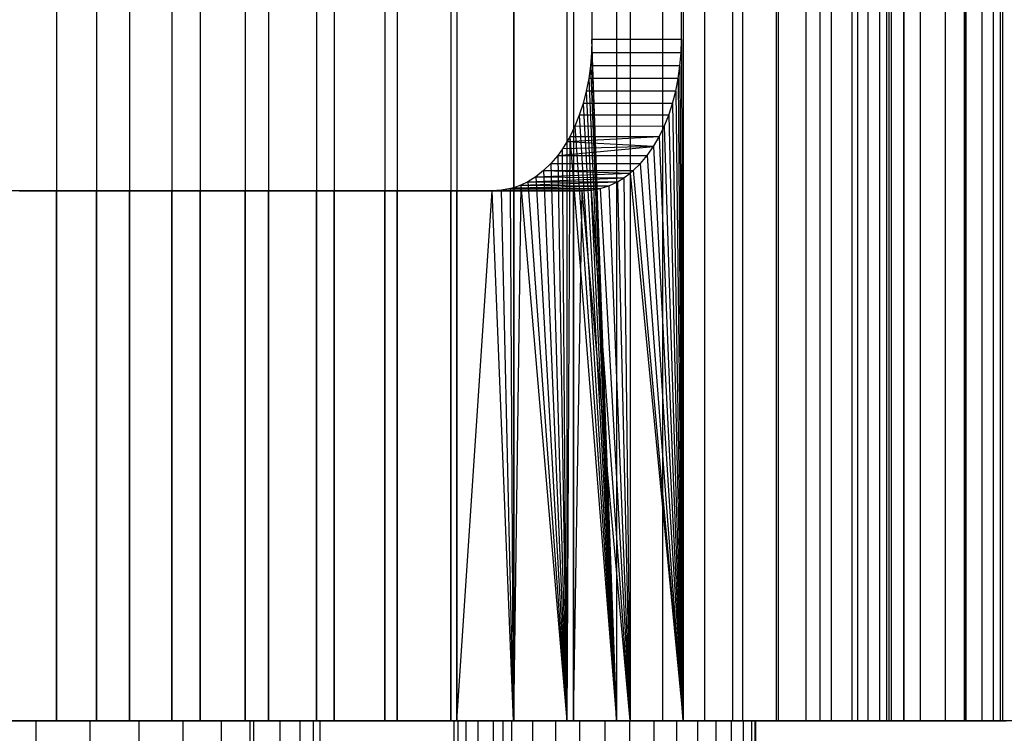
# Model space of a CAD drawing. Extents: x -125 to 125, y -143 to 0.
# Tile 235 of 241: x 7 to 20, y -19 to -10. Entities that reach past the tile are written whole.
import ezdxf

# ---------------------------------------------------------------- set-up
doc = ezdxf.new("R2010")
doc.units = 0
doc.header["$LTSCALE"] = 25.4
doc.layers.get('0').update_dxf_attribs({"linetype": 'CONTINUOUS'})

# ---------------------------------------------------------------- blocks, each defined once
blk = doc.blocks.new('NL2500026672_STL')
at = {"color": 0}
for p, q in [((14.578, 0, -11.39), (14.578, -10, -11.39)), ((14.578, 0, -11.39), (14.578, -10, -11.39)), ((14.904, 0, -10.96), (14.904, -19, -10.96)), ((14.904, 0, -10.96), (14.904, -19, -10.96)), ((15.511, 0, -10.083), (15.511, -19, -10.083)), ((15.511, 0, -10.083), (15.511, -19, -10.083)), ((15.76, -10, -12.313), (15.76, 0, -12.313)), ((15.76, -10, -12.313), (15.76, 0, -12.313)), ((15.783, 0, -12.284), (15.783, -19, -12.284)), ((15.783, 0, -12.284), (15.783, -19, -12.284)), ((16.066, 0, -9.173), (16.066, -19, -9.173)), ((16.066, 0, -9.173), (16.066, -19, -9.173)), ((16.436, 0, -11.396), (16.436, -19, -11.396)), ((16.436, 0, -11.396), (16.436, -19, -11.396)), ((16.568, 0, -8.232), (16.568, -19, -8.232)), ((16.568, 0, -8.232), (16.568, -19, -8.232)), ((17.014, 0, -7.264), (17.014, -19, -7.264)), ((17.014, 0, -7.264), (17.014, -19, -7.264)), ((17.038, 0, -10.473), (17.038, -19, -10.473)), ((17.038, 0, -10.473), (17.038, -19, -10.473)), ((17.404, 0, -6.272), (17.404, -19, -6.272)), ((17.404, 0, -6.272), (17.404, -19, -6.272)), ((17.589, 0, -9.519), (17.589, -19, -9.519)), ((17.589, 0, -9.519), (17.589, -19, -9.519)), ((17.737, 0, -5.259), (17.737, -19, -5.259)), ((17.737, 0, -5.259), (17.737, -19, -5.259)), ((18.01, 0, -4.228), (18.01, -19, -4.228)), ((18.01, 0, -4.228), (18.01, -19, -4.228)), ((18.087, 0, -8.536), (18.087, -19, -8.536)), ((18.087, 0, -8.536), (18.087, -19, -8.536)), ((18.224, 0, -3.183), (18.224, -19, -3.183)), ((18.224, 0, -3.183), (18.224, -19, -3.183)), ((18.377, 0, -2.128), (18.377, -19, -2.128)), ((18.377, 0, -2.128), (18.377, -19, -2.128)), ((18.469, 0, -1.066), (18.469, -19, -1.066)), ((18.469, 0, -1.066), (18.469, -19, -1.066)), ((18.53, 0, -7.526), (18.53, -19, -7.526)), ((18.53, 0, -7.526), (18.53, -19, -7.526)), ((18.916, 0, -6.494), (18.916, -19, -6.494)), ((18.916, 0, -6.494), (18.916, -19, -6.494)), ((19.245, 0, -5.442), (19.245, -19, -5.442)), ((19.245, 0, -5.442), (19.245, -19, -5.442)), ((19.516, 0, -4.374), (19.516, -19, -4.374)), ((19.516, 0, -4.374), (19.516, -19, -4.374)), ((19.727, 0, -3.292), (19.727, -19, -3.292)), ((19.727, 0, -3.292), (19.727, -19, -3.292)), ((19.879, 0, -2.2), (19.879, -19, -2.2)), ((19.879, 0, -2.2), (19.879, -19, -2.2)), ((19.97, 0, -1.102), (19.97, -19, -1.102)), ((19.97, 0, -1.102), (19.97, -19, -1.102)), ((7.508, 0, 16.908), (7.508, -19, 16.908)), ((7.508, 0, 16.908), (7.508, -19, 16.908)), ((8.034, 0, 18.315), (8.034, -19, 18.315)), ((8.034, 0, 18.315), (8.034, -19, 18.315)), ((8.47, 0, 16.447), (8.47, -19, 16.447)), ((8.47, 0, 16.447), (8.47, -19, 16.447)), ((9.031, 0, 17.845), (9.031, -19, 17.845)), ((9.031, 0, 17.845), (9.031, -19, 17.845)), ((9.403, 0, 15.932), (9.403, -19, 15.932)), ((9.403, 0, 15.932), (9.403, -19, 15.932)), ((10, 0, 17.321), (10, -19, 17.321)), ((10, 0, 17.321), (10, -19, 17.321)), ((10.306, 0, 15.364), (10.306, -19, 15.364)), ((10.306, 0, 15.364), (10.306, -19, 15.364)), ((10.939, 0, 16.743), (10.939, -19, 16.743)), ((10.939, 0, 16.743), (10.939, -19, 16.743)), ((11.174, 0, 14.744), (11.174, -19, 14.744)), ((11.174, 0, 14.744), (11.174, -19, 14.744)), ((11.845, 0, 16.115), (11.845, -19, 16.115)), ((11.845, 0, 16.115), (11.845, -19, 16.115)), ((12.005, 0, 14.076), (12.005, -19, 14.076)), ((12.005, 0, 14.076), (12.005, -19, 14.076)), ((12.714, 0, 15.438), (12.714, -19, 15.438)), ((12.714, 0, 15.438), (12.714, -19, 15.438)), ((12.796, 0, 13.361), (12.796, -19, 13.361)), ((12.796, 0, 13.361), (12.796, -19, 13.361)), ((13.544, 0, 12.602), (13.544, -19, 12.602)), ((13.544, 0, 12.602), (13.544, -19, 12.602)), ((13.546, 0, 14.714), (13.546, -19, 14.714)), ((13.546, 0, 14.714), (13.546, -19, 14.714)), ((14.248, 0, 11.801), (14.248, -19, 11.801)), ((14.248, 0, 11.801), (14.248, -19, 11.801)), ((14.336, 0, 13.946), (14.336, -19, 13.946)), ((14.336, 0, 13.946), (14.336, -19, 13.946)), ((14.904, 0, 10.96), (14.904, -19, 10.96)), ((14.904, 0, 10.96), (14.904, -19, 10.96)), ((15.082, 0, 13.135), (15.082, -19, 13.135)), ((15.082, 0, 13.135), (15.082, -19, 13.135)), ((15.511, 0, 10.083), (15.511, -19, 10.083)), ((15.511, 0, 10.083), (15.511, -19, 10.083)), ((15.783, 0, 12.284), (15.783, -19, 12.284)), ((15.783, 0, 12.284), (15.783, -19, 12.284)), ((16.066, 0, 9.173), (16.066, -19, 9.173)), ((16.066, 0, 9.173), (16.066, -19, 9.173)), ((16.436, 0, 11.396), (16.436, -19, 11.396)), ((16.436, 0, 11.396), (16.436, -19, 11.396)), ((16.568, 0, 8.232), (16.568, -19, 8.232)), ((16.568, 0, 8.232), (16.568, -19, 8.232)), ((17.014, 0, 7.264), (17.014, -19, 7.264)), ((17.014, 0, 7.264), (17.014, -19, 7.264)), ((17.038, 0, 10.473), (17.038, -19, 10.473)), ((17.038, 0, 10.473), (17.038, -19, 10.473)), ((17.404, 0, 6.272), (17.404, -19, 6.272)), ((17.404, 0, 6.272), (17.404, -19, 6.272)), ((17.589, 0, 9.519), (17.589, -19, 9.519)), ((17.589, 0, 9.519), (17.589, -19, 9.519)), ((17.737, 0, 5.259), (17.737, -19, 5.259)), ((17.737, 0, 5.259), (17.737, -19, 5.259)), ((18.01, 0, 4.228), (18.01, -19, 4.228)), ((18.01, 0, 4.228), (18.01, -19, 4.228)), ((18.087, 0, 8.536), (18.087, -19, 8.536)), ((18.087, 0, 8.536), (18.087, -19, 8.536)), ((18.224, 0, 3.183), (18.224, -19, 3.183)), ((18.224, 0, 3.183), (18.224, -19, 3.183)), ((18.377, 0, 2.128), (18.377, -19, 2.128)), ((18.377, 0, 2.128), (18.377, -19, 2.128)), ((18.469, 0, 1.066), (18.469, -19, 1.066)), ((18.469, 0, 1.066), (18.469, -19, 1.066)), ((18.5, 0), (18.5, -19)), ((18.5, 0), (18.5, -19)), ((18.53, 0, 7.526), (18.53, -19, 7.526)), ((18.53, 0, 7.526), (18.53, -19, 7.526)), ((18.916, 0, 6.494), (18.916, -19, 6.494)), ((18.916, 0, 6.494), (18.916, -19, 6.494)), ((19.245, 0, 5.442), (19.245, -19, 5.442)), ((19.245, 0, 5.442), (19.245, -19, 5.442)), ((19.516, 0, 4.374), (19.516, -19, 4.374)), ((19.516, 0, 4.374), (19.516, -19, 4.374)), ((19.727, 0, 3.292), (19.727, -19, 3.292)), ((19.727, 0, 3.292), (19.727, -19, 3.292)), ((19.879, 0, 2.2), (19.879, -19, 2.2)), ((19.879, 0, 2.2), (19.879, -19, 2.2)), ((19.97, 0, 1.102), (19.97, -19, 1.102)), ((19.97, 0, 1.102), (19.97, -19, 1.102)), ((20, 0), (20, -19)), ((20, 0), (20, -19)), ((18.7, -1.8, -78.2), (18.7, -19, -78.2)), ((18.7, -19, -7.093), (18.7, -1.8, -7.093)), ((18.7, -1.8, -78.2), (18.7, -19, -78.2)), ((18.7, -19, -7.093), (18.7, -1.8, -7.093)), ((19.5, -19, -78.2), (19.5, -1.8, -78.2)), ((19.5, -1.8, -7.093), (19.5, -19, -7.093)), ((19.5, -19, -78.2), (19.5, -1.8, -78.2)), ((19.5, -1.8, -7.093), (19.5, -19, -7.093)), ((18.7, -19, -78.2), (18.7, -2.1, -78.2)), ((18.7, -2.1, -77.2), (18.7, -19, -77.2)), ((18.7, -19, -78.2), (18.7, -2.1, -78.2)), ((18.7, -2.1, -77.2), (18.7, -19, -77.2)), ((14.578, -10, -11.39), (14.573, -10.175, -11.396)), ((14.578, -10, -11.39), (14.573, -10.175, -11.396)), ((14.904, -19, -10.96), (14.578, -10, -11.39)), ((14.904, -19, -10.96), (14.578, -10, -11.39)), ((15.76, -10, -12.313), (14.578, -10, -11.39)), ((15.76, -10, -12.313), (14.578, -10, -11.39)), ((15.756, -10.175, -12.319), (15.76, -10, -12.313)), ((15.756, -10.175, -12.319), (15.76, -10, -12.313)), ((15.76, -10, -12.313), (15.783, -19, -12.284)), ((15.76, -10, -12.313), (15.783, -19, -12.284)), ((14.573, -10.175, -11.396), (14.559, -10.347, -11.414)), ((14.573, -10.175, -11.396), (14.559, -10.347, -11.414)), ((14.573, -10.175, -11.396), (14.904, -19, -10.96)), ((14.573, -10.175, -11.396), (14.904, -19, -10.96)), ((15.756, -10.175, -12.319), (14.573, -10.175, -11.396)), ((15.756, -10.175, -12.319), (14.573, -10.175, -11.396)), ((15.741, -10.347, -12.337), (15.756, -10.175, -12.319)), ((15.741, -10.347, -12.337), (15.756, -10.175, -12.319)), ((14.559, -10.347, -11.414), (14.536, -10.517, -11.443)), ((14.559, -10.347, -11.414), (14.536, -10.517, -11.443)), ((14.559, -10.347, -11.414), (14.904, -19, -10.96)), ((14.559, -10.347, -11.414), (14.904, -19, -10.96)), ((15.741, -10.347, -12.337), (14.559, -10.347, -11.414)), ((15.741, -10.347, -12.337), (14.559, -10.347, -11.414)), ((15.718, -10.518, -12.367), (15.741, -10.347, -12.337)), ((15.718, -10.518, -12.367), (15.741, -10.347, -12.337)), ((15.741, -10.347, -12.337), (15.783, -19, -12.284)), ((15.741, -10.347, -12.337), (15.783, -19, -12.284)), ((14.536, -10.517, -11.443), (14.504, -10.684, -11.485)), ((14.536, -10.517, -11.443), (14.504, -10.684, -11.485)), ((14.536, -10.517, -11.443), (14.904, -19, -10.96)), ((14.536, -10.517, -11.443), (14.904, -19, -10.96)), ((15.718, -10.518, -12.367), (14.536, -10.517, -11.443)), ((15.718, -10.518, -12.367), (14.536, -10.517, -11.443)), ((15.686, -10.684, -12.408), (15.718, -10.518, -12.367)), ((15.686, -10.684, -12.408), (15.718, -10.518, -12.367)), ((15.718, -10.518, -12.367), (15.783, -19, -12.284)), ((15.718, -10.518, -12.367), (15.783, -19, -12.284)), ((14.504, -10.684, -11.485), (14.462, -10.846, -11.537)), ((14.504, -10.684, -11.485), (14.462, -10.846, -11.537)), ((14.504, -10.684, -11.485), (14.904, -19, -10.96)), ((14.504, -10.684, -11.485), (14.904, -19, -10.96)), ((15.686, -10.684, -12.408), (14.504, -10.684, -11.485)), ((15.686, -10.684, -12.408), (14.504, -10.684, -11.485)), ((15.644, -10.845, -12.46), (15.686, -10.684, -12.408)), ((15.644, -10.845, -12.46), (15.686, -10.684, -12.408)), ((15.686, -10.684, -12.408), (15.783, -19, -12.284)), ((15.686, -10.684, -12.408), (15.783, -19, -12.284)), ((14.462, -10.846, -11.537), (14.412, -11, -11.6)), ((14.462, -10.846, -11.537), (14.412, -11, -11.6)), ((15.644, -10.845, -12.46), (14.462, -10.846, -11.537)), ((15.644, -10.845, -12.46), (14.462, -10.846, -11.537)), ((14.462, -10.846, -11.537), (14.904, -19, -10.96)), ((14.462, -10.846, -11.537), (14.904, -19, -10.96)), ((15.594, -11, -12.523), (15.644, -10.845, -12.46)), ((15.594, -11, -12.523), (15.644, -10.845, -12.46)), ((15.644, -10.845, -12.46), (15.783, -19, -12.284)), ((15.644, -10.845, -12.46), (15.783, -19, -12.284)), ((14.412, -11, -11.6), (14.353, -11.147, -11.672)), ((14.412, -11, -11.6), (14.353, -11.147, -11.672)), ((14.412, -11, -11.6), (14.904, -19, -10.96)), ((14.412, -11, -11.6), (14.904, -19, -10.96)), ((15.594, -11, -12.523), (14.412, -11, -11.6)), ((15.594, -11, -12.523), (14.412, -11, -11.6)), ((15.535, -11.148, -12.597), (15.594, -11, -12.523)), ((15.535, -11.148, -12.597), (15.594, -11, -12.523)), ((15.594, -11, -12.523), (15.783, -19, -12.284)), ((15.594, -11, -12.523), (15.783, -19, -12.284)), ((14.353, -11.147, -11.672), (14.285, -11.286, -11.755)), ((14.353, -11.147, -11.672), (14.285, -11.286, -11.755)), ((14.353, -11.147, -11.672), (14.904, -19, -10.96)), ((14.353, -11.147, -11.672), (14.904, -19, -10.96)), ((15.535, -11.148, -12.597), (14.353, -11.147, -11.672)), ((15.535, -11.148, -12.597), (14.353, -11.147, -11.672)), ((15.468, -11.286, -12.679), (15.535, -11.148, -12.597)), ((15.468, -11.286, -12.679), (15.535, -11.148, -12.597)), ((15.535, -11.148, -12.597), (15.783, -19, -12.284)), ((15.535, -11.148, -12.597), (15.783, -19, -12.284)), ((14.285, -11.286, -11.755), (14.248, -19, -11.801)), ((14.285, -11.286, -11.755), (14.248, -19, -11.801)), ((14.285, -11.286, -11.755), (14.248, -11.353, -11.801)), ((15.468, -11.286, -12.679), (14.248, -11.353, -11.801)), ((14.285, -11.286, -11.755), (14.248, -11.353, -11.801)), ((15.468, -11.286, -12.679), (14.248, -11.353, -11.801)), ((14.285, -11.286, -11.755), (14.904, -19, -10.96)), ((14.285, -11.286, -11.755), (14.904, -19, -10.96)), ((15.468, -11.286, -12.679), (14.285, -11.286, -11.755)), ((15.468, -11.286, -12.679), (14.285, -11.286, -11.755)), ((15.393, -11.414, -12.769), (15.468, -11.286, -12.679)), ((15.393, -11.414, -12.769), (15.468, -11.286, -12.679)), ((15.468, -11.286, -12.679), (15.783, -19, -12.284)), ((15.468, -11.286, -12.679), (15.783, -19, -12.284)), ((14.127, -11.532, -11.944), (15.393, -11.414, -12.769)), ((14.127, -11.532, -11.944), (15.393, -11.414, -12.769)), ((14.248, -11.353, -11.801), (14.19, -11.446, -11.87)), ((14.248, -11.353, -11.801), (14.19, -11.446, -11.87)), ((15.393, -11.414, -12.769), (14.19, -11.446, -11.87)), ((15.393, -11.414, -12.769), (14.19, -11.446, -11.87)), ((14.248, -11.353, -11.801), (14.248, -19, -11.801)), ((14.248, -11.353, -11.801), (14.248, -19, -11.801)), ((15.393, -11.414, -12.769), (14.248, -11.353, -11.801)), ((15.393, -11.414, -12.769), (14.248, -11.353, -11.801)), ((15.31, -11.532, -12.868), (15.393, -11.414, -12.769)), ((15.31, -11.532, -12.868), (15.393, -11.414, -12.769)), ((15.393, -11.414, -12.769), (15.783, -19, -12.284)), ((15.393, -11.414, -12.769), (15.783, -19, -12.284)), ((14.127, -11.532, -11.944), (14.038, -11.638, -12.049)), ((14.127, -11.532, -11.944), (14.038, -11.638, -12.049)), ((14.19, -11.446, -11.87), (14.127, -11.532, -11.944)), ((14.19, -11.446, -11.87), (14.127, -11.532, -11.944)), ((14.127, -11.532, -11.944), (14.248, -19, -11.801)), ((14.127, -11.532, -11.944), (14.248, -19, -11.801)), ((14.127, -11.532, -11.944), (15.31, -11.532, -12.868)), ((14.127, -11.532, -11.944), (15.31, -11.532, -12.868)), ((14.248, -19, -11.801), (14.19, -11.446, -11.87)), ((14.248, -19, -11.801), (14.19, -11.446, -11.87)), ((15.22, -11.639, -12.975), (15.31, -11.532, -12.868)), ((15.22, -11.639, -12.975), (15.31, -11.532, -12.868)), ((15.31, -11.532, -12.868), (15.783, -19, -12.284)), ((15.31, -11.532, -12.868), (15.783, -19, -12.284)), ((14.038, -11.638, -12.049), (13.941, -11.732, -12.161)), ((14.038, -11.638, -12.049), (13.941, -11.732, -12.161)), ((14.038, -11.638, -12.049), (14.248, -19, -11.801)), ((14.038, -11.638, -12.049), (14.248, -19, -11.801)), ((14.038, -11.638, -12.049), (15.22, -11.639, -12.975)), ((14.038, -11.638, -12.049), (15.22, -11.639, -12.975)), ((15.125, -11.732, -13.086), (15.22, -11.639, -12.975)), ((15.125, -11.732, -13.086), (15.22, -11.639, -12.975)), ((15.783, -19, -12.284), (15.22, -11.639, -12.975)), ((15.783, -19, -12.284), (15.22, -11.639, -12.975)), ((13.839, -11.813, -12.278), (13.731, -11.879, -12.398)), ((13.839, -11.813, -12.278), (13.731, -11.879, -12.398)), ((13.731, -11.879, -12.398), (15.001, -11.828, -13.228)), ((13.731, -11.879, -12.398), (15.001, -11.828, -13.228)), ((13.941, -11.732, -12.161), (13.839, -11.813, -12.278)), ((13.941, -11.732, -12.161), (13.839, -11.813, -12.278)), ((13.839, -11.813, -12.278), (15.083, -11.767, -13.134)), ((13.839, -11.813, -12.278), (15.083, -11.767, -13.134)), ((13.839, -11.813, -12.278), (14.248, -19, -11.801)), ((13.839, -11.813, -12.278), (14.248, -19, -11.801)), ((13.839, -11.813, -12.278), (15.001, -11.828, -13.228)), ((13.839, -11.813, -12.278), (15.001, -11.828, -13.228)), ((13.941, -11.732, -12.161), (14.248, -19, -11.801)), ((13.941, -11.732, -12.161), (14.248, -19, -11.801)), ((13.941, -11.732, -12.161), (15.083, -11.767, -13.134)), ((13.941, -11.732, -12.161), (15.083, -11.767, -13.134)), ((13.941, -11.732, -12.161), (15.125, -11.732, -13.086)), ((13.941, -11.732, -12.161), (15.125, -11.732, -13.086)), ((14.916, -11.879, -13.324), (15.001, -11.828, -13.228)), ((14.916, -11.879, -13.324), (15.001, -11.828, -13.228)), ((15.001, -11.828, -13.228), (15.083, -11.767, -13.134)), ((15.001, -11.828, -13.228), (15.083, -11.767, -13.134)), ((15.001, -11.828, -13.228), (15.082, -19, -13.135)), ((15.001, -11.828, -13.228), (15.082, -19, -13.135)), ((15.083, -11.767, -13.134), (15.082, -19, -13.135)), ((15.083, -11.767, -13.134), (15.082, -19, -13.135)), ((15.083, -11.767, -13.134), (15.125, -11.732, -13.086)), ((15.083, -11.767, -13.134), (15.125, -11.732, -13.086)), ((15.083, -11.767, -13.134), (15.783, -19, -12.284)), ((15.083, -11.767, -13.134), (15.783, -19, -12.284)), ((15.125, -11.732, -13.086), (15.783, -19, -12.284)), ((15.125, -11.732, -13.086), (15.783, -19, -12.284)), ((13.545, -11.958, -12.601), (13.502, -11.97, -12.647)), ((13.545, -11.958, -12.601), (13.502, -11.97, -12.647)), ((13.639, -11.923, -12.499), (13.544, -19, -12.602)), ((13.639, -11.923, -12.499), (13.544, -19, -12.602)), ((13.545, -11.958, -12.601), (13.544, -19, -12.602)), ((13.545, -11.958, -12.601), (13.544, -19, -12.602)), ((13.639, -11.923, -12.499), (13.545, -11.958, -12.601)), ((13.639, -11.923, -12.499), (13.545, -11.958, -12.601)), ((13.545, -11.958, -12.601), (14.804, -11.932, -13.448)), ((13.545, -11.958, -12.601), (14.804, -11.932, -13.448)), ((13.545, -11.958, -12.601), (14.689, -11.97, -13.573)), ((13.545, -11.958, -12.601), (14.689, -11.97, -13.573)), ((13.731, -11.879, -12.398), (13.639, -11.923, -12.499)), ((13.639, -11.923, -12.499), (14.916, -11.879, -13.324)), ((13.639, -11.923, -12.499), (14.916, -11.879, -13.324)), ((13.731, -11.879, -12.398), (13.639, -11.923, -12.499)), ((13.639, -11.923, -12.499), (14.248, -19, -11.801)), ((13.639, -11.923, -12.499), (14.248, -19, -11.801)), ((13.639, -11.923, -12.499), (14.804, -11.932, -13.448)), ((13.639, -11.923, -12.499), (14.804, -11.932, -13.448)), ((13.731, -11.879, -12.398), (14.248, -19, -11.801)), ((13.731, -11.879, -12.398), (14.248, -19, -11.801)), ((13.731, -11.879, -12.398), (14.916, -11.879, -13.324)), ((13.731, -11.879, -12.398), (14.916, -11.879, -13.324)), ((14.689, -11.97, -13.573), (14.804, -11.932, -13.448)), ((14.689, -11.97, -13.573), (14.804, -11.932, -13.448)), ((14.804, -11.932, -13.448), (14.916, -11.879, -13.324)), ((14.804, -11.932, -13.448), (14.916, -11.879, -13.324)), ((14.804, -11.932, -13.448), (15.082, -19, -13.135)), ((14.804, -11.932, -13.448), (15.082, -19, -13.135)), ((14.916, -11.879, -13.324), (15.082, -19, -13.135)), ((14.916, -11.879, -13.324), (15.082, -19, -13.135)), ((7.508, -12, -16.908), (6.522, -12, -17.312)), ((7.508, -12, -16.908), (6.522, -12, -17.312)), ((7.013, -12, -18.73), (8.034, -12, -18.315)), ((7.013, -12, -18.73), (8.034, -12, -18.315)), ((7.508, -19, -16.908), (7.508, -12, -16.908)), ((7.508, -19, -16.908), (7.508, -12, -16.908)), ((8.47, -12, -16.447), (7.508, -12, -16.908)), ((8.47, -12, -16.447), (7.508, -12, -16.908)), ((8.034, -19, -18.315), (8.034, -12, -18.315)), ((8.034, -12, -18.315), (9.031, -12, -17.845)), ((8.034, -19, -18.315), (8.034, -12, -18.315)), ((8.034, -12, -18.315), (9.031, -12, -17.845)), ((8.47, -19, -16.447), (8.47, -12, -16.447)), ((8.47, -19, -16.447), (8.47, -12, -16.447)), ((9.403, -12, -15.932), (8.47, -12, -16.447)), ((9.403, -12, -15.932), (8.47, -12, -16.447)), ((9.031, -19, -17.845), (9.031, -12, -17.845)), ((9.031, -12, -17.845), (10, -12, -17.321)), ((9.031, -19, -17.845), (9.031, -12, -17.845)), ((9.031, -12, -17.845), (10, -12, -17.321)), ((9.403, -19, -15.932), (9.403, -12, -15.932)), ((9.403, -19, -15.932), (9.403, -12, -15.932)), ((10.306, -12, -15.364), (9.403, -12, -15.932)), ((10.306, -12, -15.364), (9.403, -12, -15.932)), ((10, -19, -17.321), (10, -12, -17.321)), ((10, -12, -17.321), (10.939, -12, -16.743)), ((10, -19, -17.321), (10, -12, -17.321)), ((10, -12, -17.321), (10.939, -12, -16.743)), ((10.306, -19, -15.364), (10.306, -12, -15.364)), ((10.306, -19, -15.364), (10.306, -12, -15.364)), ((11.174, -12, -14.744), (10.306, -12, -15.364)), ((11.174, -12, -14.744), (10.306, -12, -15.364)), ((10.939, -19, -16.743), (10.939, -12, -16.743)), ((10.939, -12, -16.743), (11.845, -12, -16.115)), ((10.939, -19, -16.743), (10.939, -12, -16.743)), ((10.939, -12, -16.743), (11.845, -12, -16.115)), ((11.174, -19, -14.744), (11.174, -12, -14.744)), ((11.174, -19, -14.744), (11.174, -12, -14.744)), ((12.005, -12, -14.076), (11.174, -12, -14.744)), ((12.005, -12, -14.076), (11.174, -12, -14.744)), ((11.845, -19, -16.115), (11.845, -12, -16.115)), ((11.845, -12, -16.115), (12.714, -12, -15.438)), ((11.845, -19, -16.115), (11.845, -12, -16.115)), ((11.845, -12, -16.115), (12.714, -12, -15.438)), ((12.005, -19, -14.076), (12.005, -12, -14.076)), ((12.005, -19, -14.076), (12.005, -12, -14.076)), ((12.796, -12, -13.361), (12.005, -12, -14.076)), ((12.796, -12, -13.361), (12.005, -12, -14.076)), ((12.714, -19, -15.438), (12.714, -12, -15.438)), ((12.714, -12, -15.438), (13.546, -12, -14.714)), ((12.714, -19, -15.438), (12.714, -12, -15.438)), ((12.714, -12, -15.438), (13.546, -12, -14.714)), ((12.796, -19, -13.361), (12.796, -12, -13.361)), ((12.796, -19, -13.361), (12.796, -12, -13.361)), ((12.796, -19, -13.361), (13.261, -12, -12.899)), ((13.261, -12, -12.899), (12.796, -12, -13.361)), ((12.796, -19, -13.361), (13.261, -12, -12.899)), ((13.261, -12, -12.899), (12.796, -12, -13.361)), ((13.383, -11.992, -12.773), (13.261, -12, -12.899)), ((13.383, -11.992, -12.773), (13.261, -12, -12.899)), ((13.544, -19, -12.602), (13.261, -12, -12.899)), ((13.544, -19, -12.602), (13.261, -12, -12.899)), ((13.261, -12, -12.899), (14.45, -12, -13.828)), ((13.261, -12, -12.899), (14.45, -12, -13.828)), ((13.502, -11.97, -12.647), (13.383, -11.992, -12.773)), ((13.502, -11.97, -12.647), (13.383, -11.992, -12.773)), ((13.544, -19, -12.602), (13.383, -11.992, -12.773)), ((13.544, -19, -12.602), (13.383, -11.992, -12.773)), ((13.383, -11.992, -12.773), (14.571, -11.992, -13.7)), ((13.383, -11.992, -12.773), (14.571, -11.992, -13.7)), ((13.544, -19, -12.602), (13.502, -11.97, -12.647)), ((13.544, -19, -12.602), (13.502, -11.97, -12.647)), ((13.502, -11.97, -12.647), (14.689, -11.97, -13.573)), ((13.502, -11.97, -12.647), (14.689, -11.97, -13.573)), ((13.546, -19, -14.714), (13.546, -12, -14.714)), ((13.546, -12, -14.714), (14.336, -12, -13.946)), ((13.546, -19, -14.714), (13.546, -12, -14.714)), ((13.546, -12, -14.714), (14.336, -12, -13.946)), ((14.336, -19, -13.946), (14.45, -12, -13.828)), ((14.336, -19, -13.946), (14.45, -12, -13.828)), ((14.336, -19, -13.946), (14.336, -12, -13.946)), ((14.336, -12, -13.946), (14.45, -12, -13.828)), ((14.336, -19, -13.946), (14.336, -12, -13.946)), ((14.336, -12, -13.946), (14.45, -12, -13.828)), ((14.45, -12, -13.828), (14.571, -11.992, -13.7)), ((14.45, -12, -13.828), (14.571, -11.992, -13.7)), ((15.082, -19, -13.135), (14.45, -12, -13.828)), ((15.082, -19, -13.135), (14.45, -12, -13.828)), ((14.571, -11.992, -13.7), (14.689, -11.97, -13.573)), ((14.571, -11.992, -13.7), (14.689, -11.97, -13.573)), ((15.082, -19, -13.135), (14.571, -11.992, -13.7)), ((15.082, -19, -13.135), (14.571, -11.992, -13.7)), ((14.689, -11.97, -13.573), (15.082, -19, -13.135)), ((14.689, -11.97, -13.573), (15.082, -19, -13.135)), ((-18.7, -19, -78.2), (18.7, -19, -78.2)), ((18.7, -19, -77.2), (-18.7, -19, -77.2)), ((-18.7, -19, -78.2), (18.7, -19, -78.2)), ((18.7, -19, -77.2), (-18.7, -19, -77.2)), ((10.058, -19, 124.595), (3.356, -19, 124.955)), ((10.058, -19, 124.595), (3.356, -19, 124.955)), ((5.642, -19, -9.443), (7.237, -19, -8.284)), ((5.642, -19, -9.443), (7.237, -19, -8.284)), ((7.951, -19, 7.602), (6.466, -19, 8.899)), ((7.951, -19, 7.602), (6.466, -19, 8.899)), ((6.522, -19, 17.312), (7.508, -19, 16.908)), ((7.508, -19, -16.908), (6.522, -19, -17.312)), ((7.508, -19, -16.908), (6.522, -19, -17.312)), ((6.522, -19, 17.312), (7.508, -19, 16.908)), ((6.71, -19, -124.82), (13.4, -19, -124.28)), ((6.71, -19, -124.82), (13.4, -19, -124.28)), ((8.034, -19, 18.315), (7.013, -19, 18.73)), ((7.013, -19, -18.73), (8.034, -19, -18.315)), ((7.013, -19, -18.73), (8.034, -19, -18.315)), ((8.034, -19, 18.315), (7.013, -19, 18.73)), ((7.237, -19, -8.284), (8.6, -19, -6.858)), ((7.237, -19.8, -8.284), (7.237, -19, -8.284)), ((7.237, -19.8, -8.284), (7.237, -19, -8.284)), ((7.237, -19, -8.284), (8.6, -19, -6.858)), ((7.508, -19, 16.908), (8.47, -19, 16.447)), ((8.47, -19, -16.447), (7.508, -19, -16.908)), ((8.47, -19, -16.447), (7.508, -19, -16.908)), ((7.508, -19, 16.908), (8.47, -19, 16.447)), ((9.18, -19, 6.06), (7.951, -19, 7.602)), ((7.951, -19.8, 7.602), (7.951, -19, 7.602)), ((9.18, -19, 6.06), (7.951, -19, 7.602)), ((7.951, -19.8, 7.602), (7.951, -19, 7.602)), ((9.031, -19, 17.845), (8.034, -19, 18.315)), ((8.034, -19, -18.315), (9.031, -19, -17.845)), ((8.034, -19, -18.315), (9.031, -19, -17.845)), ((9.031, -19, 17.845), (8.034, -19, 18.315)), ((8.47, -19, 16.447), (9.403, -19, 15.932)), ((9.403, -19, -15.932), (8.47, -19, -16.447)), ((9.403, -19, -15.932), (8.47, -19, -16.447)), ((8.47, -19, 16.447), (9.403, -19, 15.932)), ((8.6, -19, -6.858), (9.687, -19, -5.213)), ((8.6, -19.8, -6.858), (8.6, -19, -6.858)), ((8.6, -19.8, -6.858), (8.6, -19, -6.858)), ((8.6, -19, -6.858), (9.687, -19, -5.213)), ((10, -19, 17.321), (9.031, -19, 17.845)), ((9.031, -19, -17.845), (10, -19, -17.321)), ((9.031, -19, -17.845), (10, -19, -17.321)), ((10, -19, 17.321), (9.031, -19, 17.845)), ((10.115, -19, 4.323), (9.18, -19, 6.06)), ((9.18, -19.8, 6.06), (9.18, -19, 6.06)), ((10.115, -19, 4.323), (9.18, -19, 6.06)), ((9.18, -19.8, 6.06), (9.18, -19, 6.06)), ((9.403, -19, 15.932), (10.306, -19, 15.364)), ((10.306, -19, -15.364), (9.403, -19, -15.932)), ((10.306, -19, -15.364), (9.403, -19, -15.932)), ((9.403, -19, 15.932), (10.306, -19, 15.364)), ((9.687, -19, -5.213), (10.462, -19, -3.399)), ((9.687, -19.8, -5.213), (9.687, -19, -5.213)), ((9.687, -19.8, -5.213), (9.687, -19, -5.213)), ((9.687, -19, -5.213), (10.462, -19, -3.399)), ((10.939, -19, 16.743), (10, -19, 17.321)), ((10, -19, -17.321), (10.939, -19, -16.743)), ((10, -19, -17.321), (10.939, -19, -16.743)), ((10.939, -19, 16.743), (10, -19, 17.321)), ((16.732, -19, 123.875), (10.058, -19, 124.595)), ((10.058, -19, 124.595), (10.058, -19.8, 124.595)), ((10.058, -19, 124.595), (10.058, -19.8, 124.595)), ((16.732, -19, 123.875), (10.058, -19, 124.595)), ((10.724, -19, 2.448), (10.115, -19, 4.323)), ((10.115, -19.8, 4.323), (10.115, -19, 4.323)), ((10.724, -19, 2.448), (10.115, -19, 4.323)), ((10.115, -19.8, 4.323), (10.115, -19, 4.323)), ((10.306, -19, 15.364), (11.174, -19, 14.744)), ((11.174, -19, -14.744), (10.306, -19, -15.364)), ((11.174, -19, -14.744), (10.306, -19, -15.364)), ((10.306, -19, 15.364), (11.174, -19, 14.744)), ((10.462, -19, -3.399), (10.9, -19, -1.477)), ((10.462, -19.8, -3.399), (10.462, -19, -3.399)), ((10.462, -19.8, -3.399), (10.462, -19, -3.399)), ((10.462, -19, -3.399), (10.9, -19, -1.477)), ((10.989, -19, 0.494), (10.724, -19, 2.448)), ((10.724, -19.8, 2.448), (10.724, -19, 2.448)), ((10.989, -19, 0.494), (10.724, -19, 2.448)), ((10.724, -19.8, 2.448), (10.724, -19, 2.448)), ((10.9, -19, -1.477), (10.989, -19, 0.494)), ((10.9, -19.8, -1.477), (10.9, -19, -1.477)), ((10.9, -19.8, -1.477), (10.9, -19, -1.477)), ((10.9, -19, -1.477), (10.989, -19, 0.494)), ((11.845, -19, 16.115), (10.939, -19, 16.743)), ((10.939, -19, -16.743), (11.845, -19, -16.115)), ((10.939, -19, -16.743), (11.845, -19, -16.115)), ((11.845, -19, 16.115), (10.939, -19, 16.743)), ((10.989, -19.8, 0.494), (10.989, -19, 0.494)), ((10.989, -19.8, 0.494), (10.989, -19, 0.494)), ((11.174, -19, 14.744), (12.005, -19, 14.076)), ((12.005, -19, -14.076), (11.174, -19, -14.744)), ((12.005, -19, -14.076), (11.174, -19, -14.744)), ((11.174, -19, 14.744), (12.005, -19, 14.076)), ((12.714, -19, 15.438), (11.845, -19, 16.115)), ((11.845, -19, -16.115), (12.714, -19, -15.438)), ((11.845, -19, -16.115), (12.714, -19, -15.438)), ((12.714, -19, 15.438), (11.845, -19, 16.115)), ((12.005, -19, 14.076), (12.796, -19, 13.361)), ((12.796, -19, -13.361), (12.005, -19, -14.076)), ((12.796, -19, -13.361), (12.005, -19, -14.076)), ((12.005, -19, 14.076), (12.796, -19, 13.361)), ((13.546, -19, 14.714), (12.714, -19, 15.438)), ((12.714, -19, -15.438), (13.546, -19, -14.714)), ((12.714, -19, -15.438), (13.546, -19, -14.714)), ((13.546, -19, 14.714), (12.714, -19, 15.438)), ((12.918, -19, 0.803), (12.757, -19, 0.165)), ((12.757, -19, 0.165), (12.811, -19, -0.491)), ((12.757, -19.8, 0.165), (12.757, -19, 0.165)), ((12.918, -19, 0.803), (12.757, -19, 0.165)), ((12.757, -19.8, 0.165), (12.757, -19, 0.165)), ((12.757, -19, 0.165), (12.811, -19, -0.491)), ((12.796, -19, 13.361), (13.544, -19, 12.602)), ((13.544, -19, -12.602), (12.796, -19, -13.361)), ((13.544, -19, -12.602), (12.796, -19, -13.361)), ((12.796, -19, 13.361), (13.544, -19, 12.602)), ((12.811, -19, -0.491), (13.076, -19, -1.094)), ((12.811, -19.8, -0.491), (12.811, -19, -0.491)), ((12.811, -19.8, -0.491), (12.811, -19, -0.491)), ((12.811, -19, -0.491), (13.076, -19, -1.094)), ((13.279, -19, 1.355), (12.918, -19, 0.803)), ((12.918, -19.8, 0.803), (12.918, -19, 0.803)), ((13.279, -19, 1.355), (12.918, -19, 0.803)), ((12.918, -19.8, 0.803), (12.918, -19, 0.803)), ((13.076, -19, -1.094), (13.522, -19, -1.578)), ((13.076, -19.8, -1.094), (13.076, -19, -1.094)), ((13.076, -19.8, -1.094), (13.076, -19, -1.094)), ((13.076, -19, -1.094), (13.522, -19, -1.578)), ((13.798, -19, 1.759), (13.279, -19, 1.355)), ((13.279, -19.8, 1.355), (13.279, -19, 1.355)), ((13.798, -19, 1.759), (13.279, -19, 1.355)), ((13.279, -19.8, 1.355), (13.279, -19, 1.355)), ((13.4, -19, -124.28), (13.4, -19.8, -124.28)), ((13.4, -19, -124.28), (20.051, -19, -123.381)), ((13.4, -19, -124.28), (13.4, -19.8, -124.28)), ((13.4, -19, -124.28), (20.051, -19, -123.381)), ((13.522, -19, -1.578), (14.101, -19, -1.892)), ((13.522, -19.8, -1.578), (13.522, -19, -1.578)), ((13.522, -19.8, -1.578), (13.522, -19, -1.578)), ((13.522, -19, -1.578), (14.101, -19, -1.892)), ((13.544, -19, 12.602), (14.248, -19, 11.801)), ((14.248, -19, -11.801), (13.544, -19, -12.602)), ((14.248, -19, -11.801), (13.544, -19, -12.602)), ((13.544, -19, 12.602), (14.248, -19, 11.801)), ((14.336, -19, 13.946), (13.546, -19, 14.714)), ((13.546, -19, -14.714), (14.336, -19, -13.946)), ((13.546, -19, -14.714), (14.336, -19, -13.946)), ((14.336, -19, 13.946), (13.546, -19, 14.714)), ((14.421, -19, 1.973), (13.798, -19, 1.759)), ((13.798, -19.8, 1.759), (13.798, -19, 1.759)), ((14.421, -19, 1.973), (13.798, -19, 1.759)), ((13.798, -19.8, 1.759), (13.798, -19, 1.759)), ((14.101, -19, -1.892), (14.75, -19, -2)), ((14.101, -19.8, -1.892), (14.101, -19, -1.892)), ((14.101, -19.8, -1.892), (14.101, -19, -1.892)), ((14.101, -19, -1.892), (14.75, -19, -2)), ((14.248, -19, 11.801), (14.904, -19, 10.96)), ((14.904, -19, -10.96), (14.248, -19, -11.801)), ((14.904, -19, -10.96), (14.248, -19, -11.801)), ((14.248, -19, 11.801), (14.904, -19, 10.96)), ((15.082, -19, 13.135), (14.336, -19, 13.946)), ((14.336, -19, -13.946), (15.082, -19, -13.135)), ((14.336, -19, -13.946), (15.082, -19, -13.135)), ((15.082, -19, 13.135), (14.336, -19, 13.946)), ((15.079, -19, 1.973), (14.421, -19, 1.973)), ((14.421, -19.8, 1.973), (14.421, -19, 1.973)), ((15.079, -19, 1.973), (14.421, -19, 1.973)), ((14.421, -19.8, 1.973), (14.421, -19, 1.973)), ((14.75, -19, -2), (15.399, -19, -1.892)), ((14.75, -19, -2), (14.75, -19.8, -2)), ((14.75, -19, -2), (15.399, -19, -1.892)), ((14.75, -19, -2), (14.75, -19.8, -2)), ((14.904, -19, 10.96), (15.511, -19, 10.083)), ((15.511, -19, -10.083), (14.904, -19, -10.96)), ((14.904, -19, 10.96), (15.511, -19, 10.083)), ((15.511, -19, -10.083), (14.904, -19, -10.96)), ((15.702, -19, 1.759), (15.079, -19, 1.973)), ((15.079, -19.8, 1.973), (15.079, -19, 1.973)), ((15.702, -19, 1.759), (15.079, -19, 1.973)), ((15.079, -19.8, 1.973), (15.079, -19, 1.973)), ((15.783, -19, 12.284), (15.082, -19, 13.135)), ((15.082, -19, -13.135), (15.783, -19, -12.284)), ((15.082, -19, -13.135), (15.783, -19, -12.284)), ((15.783, -19, 12.284), (15.082, -19, 13.135)), ((15.399, -19, -1.892), (15.978, -19, -1.578)), ((15.399, -19.8, -1.892), (15.399, -19, -1.892)), ((15.399, -19.8, -1.892), (15.399, -19, -1.892)), ((15.399, -19, -1.892), (15.978, -19, -1.578)), ((15.511, -19, 10.083), (16.066, -19, 9.173)), ((16.066, -19, -9.173), (15.511, -19, -10.083)), ((15.511, -19, 10.083), (16.066, -19, 9.173)), ((16.066, -19, -9.173), (15.511, -19, -10.083)), ((16.221, -19, 1.355), (15.702, -19, 1.759)), ((15.702, -19.8, 1.759), (15.702, -19, 1.759)), ((16.221, -19, 1.355), (15.702, -19, 1.759)), ((15.702, -19.8, 1.759), (15.702, -19, 1.759)), ((16.436, -19, 11.396), (15.783, -19, 12.284)), ((15.783, -19, -12.284), (16.436, -19, -11.396)), ((15.783, -19, -12.284), (16.436, -19, -11.396)), ((16.436, -19, 11.396), (15.783, -19, 12.284)), ((15.978, -19, -1.578), (16.424, -19, -1.094)), ((15.978, -19.8, -1.578), (15.978, -19, -1.578)), ((15.978, -19.8, -1.578), (15.978, -19, -1.578)), ((15.978, -19, -1.578), (16.424, -19, -1.094)), ((16.066, -19, 9.173), (16.568, -19, 8.232)), ((16.568, -19, -8.232), (16.066, -19, -9.173)), ((16.066, -19, 9.173), (16.568, -19, 8.232)), ((16.568, -19, -8.232), (16.066, -19, -9.173)), ((16.582, -19, 0.803), (16.221, -19, 1.355)), ((16.221, -19.8, 1.355), (16.221, -19, 1.355)), ((16.582, -19, 0.803), (16.221, -19, 1.355)), ((16.221, -19.8, 1.355), (16.221, -19, 1.355)), ((16.424, -19, -1.094), (16.689, -19, -0.491)), ((16.424, -19.8, -1.094), (16.424, -19, -1.094)), ((16.424, -19.8, -1.094), (16.424, -19, -1.094)), ((16.424, -19, -1.094), (16.689, -19, -0.491)), ((17.038, -19, 10.473), (16.436, -19, 11.396)), ((16.436, -19, -11.396), (17.038, -19, -10.473)), ((16.436, -19, -11.396), (17.038, -19, -10.473)), ((17.038, -19, 10.473), (16.436, -19, 11.396)), ((16.568, -19, 8.232), (17.014, -19, 7.264)), ((17.014, -19, -7.264), (16.568, -19, -8.232)), ((16.568, -19, 8.232), (17.014, -19, 7.264)), ((17.014, -19, -7.264), (16.568, -19, -8.232)), ((16.743, -19, 0.165), (16.582, -19, 0.803)), ((16.582, -19.8, 0.803), (16.582, -19, 0.803)), ((16.743, -19, 0.165), (16.582, -19, 0.803)), ((16.582, -19.8, 0.803), (16.582, -19, 0.803)), ((16.689, -19, -0.491), (16.743, -19, 0.165)), ((16.689, -19.8, -0.491), (16.689, -19, -0.491)), ((16.689, -19.8, -0.491), (16.689, -19, -0.491)), ((16.689, -19, -0.491), (16.743, -19, 0.165)), ((23.357, -19, 122.798), (16.732, -19, 123.875)), ((16.732, -19, 123.875), (16.732, -19.8, 123.875)), ((16.732, -19, 123.875), (16.732, -19.8, 123.875)), ((23.357, -19, 122.798), (16.732, -19, 123.875)), ((16.743, -19.8, 0.165), (16.743, -19, 0.165)), ((16.743, -19.8, 0.165), (16.743, -19, 0.165)), ((17.014, -19, 7.264), (17.404, -19, 6.272)), ((17.404, -19, -6.272), (17.014, -19, -7.264)), ((17.014, -19, 7.264), (17.404, -19, 6.272)), ((17.404, -19, -6.272), (17.014, -19, -7.264)), ((17.589, -19, 9.519), (17.038, -19, 10.473)), ((17.038, -19, -10.473), (17.589, -19, -9.519)), ((17.038, -19, -10.473), (17.589, -19, -9.519)), ((17.589, -19, 9.519), (17.038, -19, 10.473)), ((17.404, -19, 6.272), (17.737, -19, 5.259)), ((17.737, -19, -5.259), (17.404, -19, -6.272)), ((17.404, -19, 6.272), (17.737, -19, 5.259)), ((17.737, -19, -5.259), (17.404, -19, -6.272)), ((17.589, -19, -9.519), (18.087, -19, -8.536)), ((18.087, -19, 8.536), (17.589, -19, 9.519)), ((17.589, -19, -9.519), (18.087, -19, -8.536)), ((18.087, -19, 8.536), (17.589, -19, 9.519)), ((17.737, -19, 5.259), (18.01, -19, 4.228)), ((18.01, -19, -4.228), (17.737, -19, -5.259)), ((17.737, -19, 5.259), (18.01, -19, 4.228)), ((18.01, -19, -4.228), (17.737, -19, -5.259)), ((18.01, -19, 4.228), (18.224, -19, 3.183)), ((18.224, -19, -3.183), (18.01, -19, -4.228)), ((18.01, -19, 4.228), (18.224, -19, 3.183)), ((18.224, -19, -3.183), (18.01, -19, -4.228)), ((18.087, -19, -8.536), (18.53, -19, -7.526)), ((18.53, -19, 7.526), (18.087, -19, 8.536)), ((18.087, -19, -8.536), (18.53, -19, -7.526)), ((18.53, -19, 7.526), (18.087, -19, 8.536)), ((18.224, -19, 3.183), (18.377, -19, 2.128)), ((18.377, -19, -2.128), (18.224, -19, -3.183)), ((18.224, -19, 3.183), (18.377, -19, 2.128)), ((18.377, -19, -2.128), (18.224, -19, -3.183)), ((18.377, -19, 2.128), (18.469, -19, 1.066)), ((18.469, -19, -1.066), (18.377, -19, -2.128)), ((18.377, -19, 2.128), (18.469, -19, 1.066)), ((18.469, -19, -1.066), (18.377, -19, -2.128)), ((18.469, -19, 1.066), (18.5, -19)), ((18.5, -19), (18.469, -19, -1.066)), ((18.469, -19, 1.066), (18.5, -19)), ((18.5, -19), (18.469, -19, -1.066)), ((18.53, -19, -7.526), (18.916, -19, -6.494)), ((18.916, -19, 6.494), (18.53, -19, 7.526)), ((18.53, -19, -7.526), (18.916, -19, -6.494)), ((18.916, -19, 6.494), (18.53, -19, 7.526)), ((18.7, -19, -77.2), (18.7, -19, -78.2)), ((18.7, -19, -77.2), (18.7, -19, -78.2)), ((18.7, -19, -78.2), (18.7, -19, -7.093)), ((18.7, -19, -78.2), (19.5, -19, -78.2)), ((19.5, -19, -7.093), (18.7, -19, -7.093)), ((18.7, -19, -78.2), (18.7, -19, -7.093)), ((18.7, -19, -78.2), (19.5, -19, -78.2)), ((19.5, -19, -7.093), (18.7, -19, -7.093)), ((18.916, -19, -6.494), (19.245, -19, -5.442)), ((19.245, -19, 5.442), (18.916, -19, 6.494)), ((18.916, -19, -6.494), (19.245, -19, -5.442)), ((19.245, -19, 5.442), (18.916, -19, 6.494)), ((19.245, -19, -5.442), (19.516, -19, -4.374)), ((19.516, -19, 4.374), (19.245, -19, 5.442)), ((19.245, -19, -5.442), (19.516, -19, -4.374)), ((19.516, -19, 4.374), (19.245, -19, 5.442)), ((19.5, -19, -7.093), (19.5, -19, -78.2)), ((19.5, -19, -7.093), (19.5, -19, -78.2)), ((19.516, -19, -4.374), (19.727, -19, -3.292)), ((19.727, -19, 3.292), (19.516, -19, 4.374)), ((19.516, -19, -4.374), (19.727, -19, -3.292)), ((19.727, -19, 3.292), (19.516, -19, 4.374)), ((19.727, -19, -3.292), (19.879, -19, -2.2)), ((19.879, -19, 2.2), (19.727, -19, 3.292)), ((19.727, -19, -3.292), (19.879, -19, -2.2)), ((19.879, -19, 2.2), (19.727, -19, 3.292)), ((19.879, -19, -2.2), (19.97, -19, -1.102)), ((19.97, -19, 1.102), (19.879, -19, 2.2)), ((19.879, -19, -2.2), (19.97, -19, -1.102)), ((19.97, -19, 1.102), (19.879, -19, 2.2)), ((19.97, -19, -1.102), (20, -19)), ((20, -19), (19.97, -19, 1.102)), ((19.97, -19, -1.102), (20, -19)), ((20, -19), (19.97, -19, 1.102))]:
    blk.add_line(p, q, dxfattribs=at)

msp = doc.modelspace()

# ---------------------------------------------------------------- block references
at = {"color": 253}
msp.add_blockref('NL2500026672_STL', (0, 0), dxfattribs=at)

doc.saveas('drawing.dxf')
